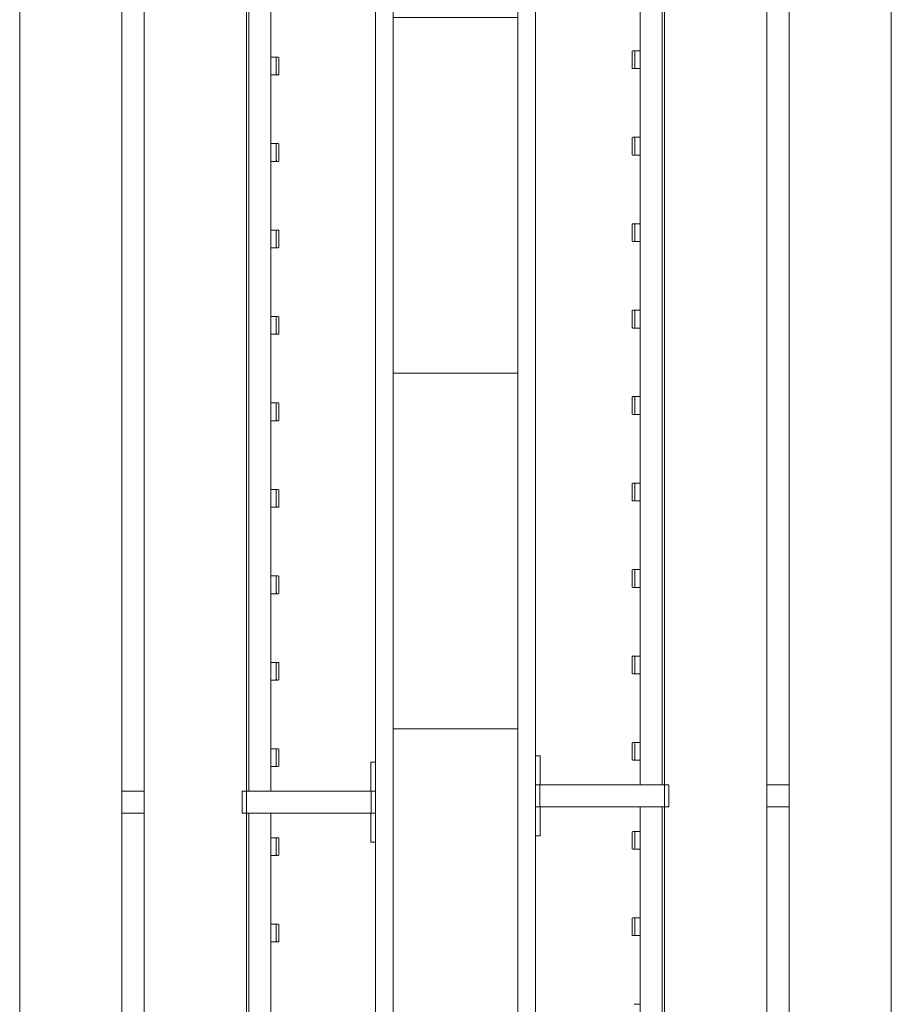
# Model space of a CAD drawing. Header units: millimetres. Extents: x 2016 to 102618, y -16590 to 68005.
# Tile 189 of 256: x 79010 to 79990, y 19941 to 21048. Entities that reach past the tile are written whole.
import ezdxf

# ---------------------------------------------------------------- set-up
doc = ezdxf.new("R2010")
doc.units = ezdxf.units.MM
for name, color, linetype, lineweight in [('A-WALL', 113, 'Continuous', 13), ('A-WALL-FNSH', 113, 'Continuous', 25), ('A-WALL-PATT', 111, 'Continuous', 25), ('I-FURN', 30, 'Continuous', 13)]:
    doc.layers.add(name, color=color, linetype=linetype, lineweight=lineweight)

# ---------------------------------------------------------------- blocks, each defined once
blk = doc.blocks.new('79_VCS_FU_zitbank_kleedkamers - 79_VCS_FU_zitbank_kleedkamers-V5-00 Begane grond')
at = {"layer": 'I-FURN'}
for p, q in [((5080, 0), (5080, -5.1)), ((5080, -5.1), (5112.5, -5.1)), ((5112.5, -5), (5112.5, 0)), ((5137.5, 0), (5112.5, 0)), ((5112.5, -145), (5112.5, -5)), ((5137.5, -5), (5112.5, -5)), ((5137.5, 0), (5137.5, -5)), ((5137.5, -5), (5137.5, -145)), ((5137.5, -5.1), (5170, -5.1)), ((5170, -5.1), (5170, 0)), ((4287.2, -110.5), (4287.2, -109.5)), ((4306.3, -108.5), (4288.2, -108.5)), ((4307.2, -109.5), (4307.2, -110.5)), ((4384.4, -110.5), (4384.4, -109.5)), ((4403.5, -108.5), (4385.4, -108.5)), ((4404.4, -109.5), (4404.4, -110.5)), ((4481.7, -110.5), (4481.7, -109.5)), ((4500.7, -108.5), (4482.6, -108.5)), ((4501.7, -109.5), (4501.7, -110.5)), ((4578.9, -110.5), (4578.9, -109.5)), ((4597.9, -108.5), (4579.9, -108.5)), ((4598.9, -109.5), (4598.9, -110.5)), ((4676.1, -110.5), (4676.1, -109.5)), ((4695.1, -108.5), (4677.1, -108.5)), ((4696.1, -109.5), (4696.1, -110.5)), ((4773.3, -110.5), (4773.3, -109.5)), ((4792.4, -108.5), (4774.3, -108.5)), ((4793.3, -109.5), (4793.3, -110.5)), ((4870.6, -110.5), (4870.6, -109.5)), ((4889.6, -108.5), (4871.5, -108.5)), ((4890.6, -109.5), (4890.6, -110.5)), ((4967.8, -110.5), (4967.8, -109.5)), ((4986.8, -108.5), (4968.8, -108.5)), ((4987.8, -109.5), (4987.8, -110.5)), ((5065, -110.5), (5065, -109.5)), ((5084, -108.5), (5066, -108.5)), ((5085, -109.5), (5085, -110.5)), ((5165, -110.5), (5165, -109.5)), ((5184, -108.5), (5166, -108.5)), ((5185, -109.5), (5185, -110.5)), ((5262.2, -110.5), (5262.2, -109.5)), ((5281.3, -108.5), (5263.2, -108.5)), ((5282.2, -109.5), (5282.2, -110.5)), ((4162.5, -117.5), (5112.5, -117.5)), ((4287.2, -110.7), (4287.2, -116.5)), ((4288.2, -111.5), (4306.3, -111.5)), ((4307.2, -116.5), (4307.2, -110.8)), ((4384.4, -110.7), (4384.4, -116.5)), ((4385.4, -111.5), (4403.5, -111.5)), ((4404.4, -116.5), (4404.4, -110.8)), ((4481.7, -110.7), (4481.7, -116.5)), ((4482.7, -111.5), (4500.7, -111.5)), ((4501.7, -116.5), (4501.7, -110.8)), ((4578.9, -110.7), (4578.9, -116.5)), ((4579.9, -111.5), (4597.9, -111.5)), ((4598.9, -116.5), (4598.9, -110.8)), ((4676.1, -110.7), (4676.1, -116.5)), ((4677.1, -111.5), (4695.1, -111.5)), ((4696.1, -116.5), (4696.1, -110.8)), ((4773.3, -110.7), (4773.3, -116.5)), ((4774.3, -111.5), (4792.4, -111.5)), ((4793.3, -116.5), (4793.3, -110.8)), ((4870.6, -110.7), (4870.6, -116.5)), ((4871.6, -111.5), (4889.6, -111.5)), ((4890.6, -116.5), (4890.6, -110.8)), ((4967.8, -110.7), (4967.8, -116.5)), ((4968.8, -111.5), (4986.8, -111.5)), ((4987.8, -116.5), (4987.8, -110.8)), ((5065, -110.7), (5065, -116.5)), ((5066, -111.5), (5084, -111.5)), ((5085, -116.5), (5085, -110.8)), ((5137.5, -117.5), (6087.5, -117.5)), ((5165, -110.7), (5165, -116.5)), ((5166, -111.5), (5184, -111.5)), ((5185, -116.5), (5185, -110.8)), ((5262.2, -110.7), (5262.2, -116.5)), ((5263.2, -111.5), (5281.3, -111.5)), ((5282.2, -116.5), (5282.2, -110.8)), ((5112.5, -142.5), (4162.5, -142.5)), ((6087.5, -142.5), (5137.5, -142.5)), ((5112.5, -145), (4162.5, -145)), ((5112.5, -150), (5112.5, -145)), ((5137.5, -145), (5112.5, -145)), ((5137.5, -145), (5112.5, -145)), ((5137.5, -150), (5112.5, -150)), ((5137.5, -145), (5137.5, -150)), ((6087.5, -145), (5137.5, -145)), ((50, -260), (8250, -260)), ((5112.5, -285.2), (5112.5, -259.6)), ((5137.5, -259.6), (5137.5, -285.2)), ((8250, -285), (50, -285)), ((50, -400), (8250, -400))]:
    blk.add_line(p, q, dxfattribs=at)
at = {"layer": 'I-FURN', "flags": 128}
for points in [[(4287.2, -117.5), (4287.2, -117.4), (4287.2, -117.3), (4287.2, -117.2), (4287.2, -117.1), (4287.2, -117), (4287.2, -117), (4287.2, -116.9), (4287.2, -116.8), (4287.2, -116.7), (4287.2, -116.6), (4287.2, -116.5), (4287.2, -116.4), (4287.2, -116.3), (4287.2, -116.3), (4287.2, -116.2), (4287.2, -116.1), (4287.2, -116), (4287.2, -116), (4287.2, -115.9), (4287.2, -115.8), (4287.2, -115.8), (4287.2, -115.7), (4287.2, -115.7)], [(4307.2, -115.7), (4307.2, -115.7), (4307.2, -115.8), (4307.2, -115.8), (4307.2, -115.9), (4307.2, -116), (4307.2, -116.1), (4307.2, -116.1), (4307.2, -116.2), (4307.2, -116.3), (4307.2, -116.4), (4307.2, -116.4), (4307.2, -116.5), (4307.2, -116.6), (4307.2, -116.7), (4307.2, -116.8), (4307.2, -116.9), (4307.2, -117), (4307.2, -117.1), (4307.2, -117.2), (4307.2, -117.3), (4307.2, -117.4), (4307.2, -117.5)], [(4384.4, -117.5), (4384.4, -117.4), (4384.4, -117.3), (4384.4, -117.2), (4384.4, -117.1), (4384.4, -117), (4384.4, -117), (4384.4, -116.9), (4384.4, -116.8), (4384.4, -116.7), (4384.4, -116.6), (4384.4, -116.5), (4384.4, -116.4), (4384.4, -116.3), (4384.4, -116.3), (4384.4, -116.2), (4384.4, -116.1), (4384.4, -116), (4384.4, -116), (4384.4, -115.9), (4384.4, -115.8), (4384.4, -115.8), (4384.4, -115.7), (4384.4, -115.7)], [(4404.4, -115.7), (4404.4, -115.7), (4404.4, -115.8), (4404.4, -115.8), (4404.4, -115.9), (4404.4, -116), (4404.4, -116.1), (4404.4, -116.1), (4404.4, -116.2), (4404.4, -116.3), (4404.4, -116.4), (4404.4, -116.4), (4404.4, -116.5), (4404.4, -116.6), (4404.4, -116.7), (4404.4, -116.8), (4404.4, -116.9), (4404.4, -117), (4404.4, -117.1), (4404.4, -117.2), (4404.4, -117.3), (4404.4, -117.4), (4404.4, -117.5)], [(4481.7, -117.5), (4481.7, -117.4), (4481.7, -117.3), (4481.7, -117.2), (4481.7, -117.1), (4481.7, -117), (4481.7, -117), (4481.7, -116.9), (4481.7, -116.8), (4481.7, -116.7), (4481.7, -116.6), (4481.7, -116.5), (4481.7, -116.4), (4481.7, -116.3), (4481.7, -116.3), (4481.7, -116.2), (4481.7, -116.1), (4481.7, -116), (4481.7, -116), (4481.7, -115.9), (4481.7, -115.8), (4481.7, -115.8), (4481.7, -115.7), (4481.7, -115.7)], [(4501.7, -115.7), (4501.7, -115.7), (4501.7, -115.8), (4501.7, -115.8), (4501.7, -115.9), (4501.7, -116), (4501.7, -116.1), (4501.7, -116.1), (4501.7, -116.2), (4501.7, -116.3), (4501.7, -116.4), (4501.7, -116.4), (4501.7, -116.5), (4501.7, -116.6), (4501.7, -116.7), (4501.7, -116.8), (4501.7, -116.9), (4501.7, -117), (4501.7, -117.1), (4501.7, -117.2), (4501.7, -117.3), (4501.7, -117.4), (4501.7, -117.5)], [(4578.9, -117.5), (4578.9, -117.4), (4578.9, -117.3), (4578.9, -117.2), (4578.9, -117.1), (4578.9, -117), (4578.9, -117), (4578.9, -116.9), (4578.9, -116.8), (4578.9, -116.7), (4578.9, -116.6), (4578.9, -116.5), (4578.9, -116.4), (4578.9, -116.3), (4578.9, -116.3), (4578.9, -116.2), (4578.9, -116.1), (4578.9, -116), (4578.9, -116), (4578.9, -115.9), (4578.9, -115.8), (4578.9, -115.8), (4578.9, -115.7), (4578.9, -115.7)], [(4598.9, -115.7), (4598.9, -115.7), (4598.9, -115.8), (4598.9, -115.8), (4598.9, -115.9), (4598.9, -116), (4598.9, -116.1), (4598.9, -116.1), (4598.9, -116.2), (4598.9, -116.3), (4598.9, -116.4), (4598.9, -116.4), (4598.9, -116.5), (4598.9, -116.6), (4598.9, -116.7), (4598.9, -116.8), (4598.9, -116.9), (4598.9, -117), (4598.9, -117.1), (4598.9, -117.2), (4598.9, -117.3), (4598.9, -117.4), (4598.9, -117.5)], [(4676.1, -117.5), (4676.1, -117.4), (4676.1, -117.3), (4676.1, -117.2), (4676.1, -117.1), (4676.1, -117), (4676.1, -117), (4676.1, -116.9), (4676.1, -116.8), (4676.1, -116.7), (4676.1, -116.6), (4676.1, -116.5), (4676.1, -116.4), (4676.1, -116.3), (4676.1, -116.3), (4676.1, -116.2), (4676.1, -116.1), (4676.1, -116), (4676.1, -116), (4676.1, -115.9), (4676.1, -115.8), (4676.1, -115.8), (4676.1, -115.7), (4676.1, -115.7)], [(4696.1, -115.7), (4696.1, -115.7), (4696.1, -115.8), (4696.1, -115.8), (4696.1, -115.9), (4696.1, -116), (4696.1, -116.1), (4696.1, -116.1), (4696.1, -116.2), (4696.1, -116.3), (4696.1, -116.4), (4696.1, -116.4), (4696.1, -116.5), (4696.1, -116.6), (4696.1, -116.7), (4696.1, -116.8), (4696.1, -116.9), (4696.1, -117), (4696.1, -117.1), (4696.1, -117.2), (4696.1, -117.3), (4696.1, -117.4), (4696.1, -117.5)], [(4773.3, -117.5), (4773.3, -117.4), (4773.3, -117.3), (4773.3, -117.2), (4773.3, -117.1), (4773.3, -117), (4773.3, -117), (4773.3, -116.9), (4773.3, -116.8), (4773.3, -116.7), (4773.3, -116.6), (4773.3, -116.5), (4773.3, -116.4), (4773.3, -116.3), (4773.3, -116.3), (4773.3, -116.2), (4773.3, -116.1), (4773.3, -116), (4773.3, -116), (4773.3, -115.9), (4773.3, -115.8), (4773.3, -115.8), (4773.3, -115.7), (4773.3, -115.7)], [(4793.3, -115.7), (4793.3, -115.7), (4793.3, -115.8), (4793.3, -115.8), (4793.3, -115.9), (4793.3, -116), (4793.3, -116.1), (4793.3, -116.1), (4793.3, -116.2), (4793.3, -116.3), (4793.3, -116.4), (4793.3, -116.4), (4793.3, -116.5), (4793.3, -116.6), (4793.3, -116.7), (4793.3, -116.8), (4793.3, -116.9), (4793.3, -117), (4793.3, -117.1), (4793.3, -117.2), (4793.3, -117.3), (4793.3, -117.4), (4793.3, -117.5)], [(4870.6, -117.5), (4870.6, -117.4), (4870.6, -117.3), (4870.6, -117.2), (4870.6, -117.1), (4870.6, -117), (4870.6, -117), (4870.6, -116.9), (4870.6, -116.8), (4870.6, -116.7), (4870.6, -116.6), (4870.6, -116.5), (4870.6, -116.4), (4870.6, -116.3), (4870.6, -116.3), (4870.6, -116.2), (4870.6, -116.1), (4870.6, -116), (4870.6, -116), (4870.6, -115.9), (4870.6, -115.8), (4870.6, -115.8), (4870.6, -115.7), (4870.6, -115.7)], [(4890.6, -115.7), (4890.6, -115.7), (4890.6, -115.8), (4890.6, -115.8), (4890.6, -115.9), (4890.6, -116), (4890.6, -116.1), (4890.6, -116.1), (4890.6, -116.2), (4890.6, -116.3), (4890.6, -116.4), (4890.6, -116.4), (4890.6, -116.5), (4890.6, -116.6), (4890.6, -116.7), (4890.6, -116.8), (4890.6, -116.9), (4890.6, -117), (4890.6, -117.1), (4890.6, -117.2), (4890.6, -117.3), (4890.6, -117.4), (4890.6, -117.5)], [(4967.8, -117.5), (4967.8, -117.4), (4967.8, -117.3), (4967.8, -117.2), (4967.8, -117.1), (4967.8, -117), (4967.8, -117), (4967.8, -116.9), (4967.8, -116.8), (4967.8, -116.7), (4967.8, -116.6), (4967.8, -116.5), (4967.8, -116.4), (4967.8, -116.3), (4967.8, -116.3), (4967.8, -116.2), (4967.8, -116.1), (4967.8, -116), (4967.8, -116), (4967.8, -115.9), (4967.8, -115.8), (4967.8, -115.8), (4967.8, -115.7), (4967.8, -115.7)], [(4987.8, -115.7), (4987.8, -115.7), (4987.8, -115.8), (4987.8, -115.8), (4987.8, -115.9), (4987.8, -116), (4987.8, -116.1), (4987.8, -116.1), (4987.8, -116.2), (4987.8, -116.3), (4987.8, -116.4), (4987.8, -116.4), (4987.8, -116.5), (4987.8, -116.6), (4987.8, -116.7), (4987.8, -116.8), (4987.8, -116.9), (4987.8, -117), (4987.8, -117.1), (4987.8, -117.2), (4987.8, -117.3), (4987.8, -117.4), (4987.8, -117.5)], [(5065, -117.5), (5065, -117.4), (5065, -117.3), (5065, -117.2), (5065, -117.1), (5065, -117), (5065, -117), (5065, -116.9), (5065, -116.8), (5065, -116.7), (5065, -116.6), (5065, -116.5), (5065, -116.4), (5065, -116.3), (5065, -116.3), (5065, -116.2), (5065, -116.1), (5065, -116), (5065, -116), (5065, -115.9), (5065, -115.8), (5065, -115.8), (5065, -115.7), (5065, -115.7)], [(5085, -115.7), (5085, -115.7), (5085, -115.8), (5085, -115.8), (5085, -115.9), (5085, -116), (5085, -116.1), (5085, -116.1), (5085, -116.2), (5085, -116.3), (5085, -116.4), (5085, -116.4), (5085, -116.5), (5085, -116.6), (5085, -116.7), (5085, -116.8), (5085, -116.9), (5085, -117), (5085, -117.1), (5085, -117.2), (5085, -117.3), (5085, -117.4), (5085, -117.5)], [(5165, -117.5), (5165, -117.4), (5165, -117.3), (5165, -117.2), (5165, -117.1), (5165, -117), (5165, -117), (5165, -116.9), (5165, -116.8), (5165, -116.7), (5165, -116.6), (5165, -116.5), (5165, -116.4), (5165, -116.3), (5165, -116.3), (5165, -116.2), (5165, -116.1), (5165, -116), (5165, -116), (5165, -115.9), (5165, -115.8), (5165, -115.8), (5165, -115.7), (5165, -115.7)], [(5185, -115.7), (5185, -115.7), (5185, -115.8), (5185, -115.8), (5185, -115.9), (5185, -116), (5185, -116.1), (5185, -116.1), (5185, -116.2), (5185, -116.3), (5185, -116.4), (5185, -116.4), (5185, -116.5), (5185, -116.6), (5185, -116.7), (5185, -116.8), (5185, -116.9), (5185, -117), (5185, -117.1), (5185, -117.2), (5185, -117.3), (5185, -117.4), (5185, -117.5)], [(5262.2, -117.5), (5262.2, -117.4), (5262.2, -117.3), (5262.2, -117.2), (5262.2, -117.1), (5262.2, -117), (5262.2, -117), (5262.2, -116.9), (5262.2, -116.8), (5262.2, -116.7), (5262.2, -116.6), (5262.2, -116.5), (5262.2, -116.4), (5262.2, -116.3), (5262.2, -116.3), (5262.2, -116.2), (5262.2, -116.1), (5262.2, -116), (5262.2, -116), (5262.2, -115.9), (5262.2, -115.8), (5262.2, -115.8), (5262.2, -115.7), (5262.2, -115.7)], [(5282.2, -115.7), (5282.2, -115.7), (5282.2, -115.8), (5282.2, -115.8), (5282.2, -115.9), (5282.2, -116), (5282.2, -116.1), (5282.2, -116.1), (5282.2, -116.2), (5282.2, -116.3), (5282.2, -116.4), (5282.2, -116.4), (5282.2, -116.5), (5282.2, -116.6), (5282.2, -116.7), (5282.2, -116.8), (5282.2, -116.9), (5282.2, -117), (5282.2, -117.1), (5282.2, -117.2), (5282.2, -117.3), (5282.2, -117.4), (5282.2, -117.5)]]:
    blk.add_lwpolyline(points, dxfattribs=at)
at = {"layer": 'I-FURN'}
for centre, radius, start, end in [((4288.2, -109.5), 0.978, 90, 180), ((4288.2, -110.5), 1, 180, 270), ((4306.3, -109.5), 0.966, 0, 90), ((4306.3, -110.5), 0.962, 270, 360), ((4385.4, -109.5), 0.978, 90, 180), ((4385.4, -110.5), 1, 180, 270), ((4403.5, -109.5), 0.966, 0, 90), ((4403.5, -110.5), 0.962, 270, 360), ((4482.6, -109.5), 0.978, 90, 180), ((4482.7, -110.5), 1, 180, 270), ((4500.7, -109.5), 0.966, 0, 90), ((4500.7, -110.5), 0.962, 270, 360), ((4579.9, -109.5), 0.978, 90, 180), ((4579.9, -110.5), 1, 180, 270), ((4597.9, -109.5), 0.966, 0, 90), ((4597.9, -110.5), 0.962, 270, 360), ((4677.1, -109.5), 0.978, 90, 180), ((4677.1, -110.5), 1, 180, 270), ((4695.1, -109.5), 0.966, 0, 90), ((4695.1, -110.5), 0.962, 270, 360), ((4774.3, -109.5), 0.978, 90, 180), ((4774.3, -110.5), 1, 180, 270), ((4792.4, -109.5), 0.966, 0, 90), ((4792.4, -110.5), 0.962, 270, 360), ((4871.5, -109.5), 0.978, 90, 180), ((4871.6, -110.5), 1, 180, 270), ((4889.6, -109.5), 0.966, 0, 90), ((4889.6, -110.5), 0.962, 270, 360), ((4968.8, -109.5), 0.978, 90, 180), ((4968.8, -110.5), 1, 180, 270), ((4986.8, -109.5), 0.966, 0, 90), ((4986.8, -110.5), 0.962, 270, 360), ((5066, -109.5), 0.978, 90, 180), ((5066, -110.5), 1, 180, 270), ((5084, -109.5), 0.966, 0, 90), ((5084, -110.5), 0.962, 270, 360), ((5166, -109.5), 0.978, 90, 180), ((5166, -110.5), 1, 180, 270), ((5184, -109.5), 0.966, 0, 90), ((5184, -110.5), 0.962, 270, 360), ((5263.2, -109.5), 0.978, 90, 180), ((5263.2, -110.5), 1, 180, 270), ((5281.3, -109.5), 0.966, 0, 90), ((5281.3, -110.5), 0.962, 270, 360)]:
    blk.add_arc(centre, radius, start, end, dxfattribs=at)
for centre, major_axis, start_param, end_param in [((4288.2, -109.5), (0.978, 0), 1.570796, 3.140513), ((4288.2, -110.5), (-1, 0), 0.001, 1.570796), ((4306.3, -109.5), (-0.966, 0), 3.14271, 4.712389), ((4306.3, -110.5), (0.962, 0), 4.712389, 6.282063), ((4385.4, -109.5), (0.978, 0), 1.570796, 3.140513), ((4385.4, -110.5), (1, 0), 3.142593, 4.712389), ((4403.5, -109.5), (-0.966, 0), 3.14271, 4.712389), ((4403.5, -110.5), (0.962, 0), 4.712389, 6.282063), ((4482.6, -109.5), (0.978, 0), 1.570796, 3.140513), ((4482.7, -110.5), (1, 0), 3.142593, 4.712389), ((4500.7, -109.5), (0.966, 0), 0.001117, 1.570796), ((4500.7, -110.5), (0.962, 0), 4.712389, 6.282063), ((4579.9, -109.5), (0.978, 0), 1.570796, 3.140513), ((4579.9, -110.5), (-1, 0), 0.001, 1.570796), ((4597.9, -109.5), (-0.966, 0), 3.14271, 4.712389), ((4597.9, -110.5), (0.962, 0), 4.712389, 6.282063), ((4677.1, -109.5), (-0.978, 0), 4.712389, 6.282106), ((4677.1, -110.5), (-1, 0), 0.001, 1.570796), ((4695.1, -109.5), (0.966, 0), 0.001117, 1.570796), ((4695.1, -110.5), (0.962, 0), 4.712389, 6.282063), ((4774.3, -109.5), (0.978, 0), 1.570796, 3.140513), ((4774.3, -110.5), (-1, 0), 0.001, 1.570796), ((4792.4, -109.5), (0.966, 0), 0.001117, 1.570796), ((4792.4, -110.5), (0.962, 0), 4.712389, 6.282063), ((4871.5, -109.5), (0.978, 0), 1.570796, 3.140513), ((4871.6, -110.5), (1, 0), 3.142593, 4.712389), ((4889.6, -109.5), (0.966, 0), 0.001117, 1.570796), ((4889.6, -110.5), (0.962, 0), 4.712389, 6.282063), ((4968.8, -109.5), (0.978, 0), 1.570796, 3.140513), ((4968.8, -110.5), (-1, 0), 0.001, 1.570796), ((4986.8, -109.5), (0.966, 0), 0.001117, 1.570796), ((4986.8, -110.5), (0.962, 0), 4.712389, 6.282063), ((5066, -109.5), (0.978, 0), 1.570796, 3.140513), ((5066, -110.5), (-1, 0), 0.001, 1.570796), ((5084, -109.5), (-0.966, 0), 3.14271, 4.712389), ((5084, -110.5), (0.962, 0), 4.712389, 6.282063), ((5166, -109.5), (0.978, 0), 1.570796, 3.140513), ((5166, -110.5), (1, 0), 3.142593, 4.712389), ((5184, -109.5), (0.966, 0), 0.001117, 1.570796), ((5184, -110.5), (0.962, 0), 4.712389, 6.282063), ((5263.2, -109.5), (0.978, 0), 1.570796, 3.140513), ((5263.2, -110.5), (-1, 0), 0.001, 1.570796), ((5281.3, -109.5), (0.966, 0), 0.001117, 1.570796), ((5281.3, -110.5), (0.962, 0), 4.712389, 6.282063)]:
    blk.add_ellipse(centre, major_axis=major_axis, ratio=0.997927, start_param=start_param, end_param=end_param, dxfattribs=at)
blk = doc.blocks.new('79_VCS_FU_zitbank_kleedkamers - 79_VCS_FU_zitbank_kleedkamers-V6-00 Begane grond')
at = {"layer": 'I-FURN'}
for p, q in [((3130, 0), (3130, -5.1)), ((3130, -5.1), (3162.5, -5.1)), ((3162.5, -5), (3162.5, 0)), ((3187.5, 0), (3162.5, 0)), ((3162.5, -145), (3162.5, -5)), ((3187.5, -5), (3162.5, -5)), ((3187.5, 0), (3187.5, -5)), ((3187.5, -5), (3187.5, -145)), ((3187.5, -5.1), (3220, -5.1)), ((3220, -5.1), (3220, 0)), ((3017.8, -110.5), (3017.8, -109.5)), ((3036.8, -108.5), (3018.8, -108.5)), ((3037.8, -109.5), (3037.8, -110.5)), ((3115, -110.5), (3115, -109.5)), ((3134, -108.5), (3116, -108.5)), ((3135, -109.5), (3135, -110.5)), ((3215, -110.5), (3215, -109.5)), ((3234, -108.5), (3216, -108.5)), ((3235, -109.5), (3235, -110.5)), ((3312.2, -110.5), (3312.2, -109.5)), ((3331.3, -108.5), (3313.2, -108.5)), ((3332.2, -109.5), (3332.2, -110.5)), ((3409.4, -110.5), (3409.4, -109.5)), ((3428.5, -108.5), (3410.4, -108.5)), ((3429.4, -109.5), (3429.4, -110.5)), ((3506.7, -110.5), (3506.7, -109.5)), ((3525.7, -108.5), (3507.6, -108.5)), ((3526.7, -109.5), (3526.7, -110.5)), ((3603.9, -110.5), (3603.9, -109.5)), ((3622.9, -108.5), (3604.9, -108.5)), ((3623.9, -109.5), (3623.9, -110.5)), ((3701.1, -110.5), (3701.1, -109.5)), ((3720.1, -108.5), (3702.1, -108.5)), ((3721.1, -109.5), (3721.1, -110.5)), ((3798.3, -110.5), (3798.3, -109.5)), ((3817.4, -108.5), (3799.3, -108.5)), ((3818.3, -109.5), (3818.3, -110.5)), ((3895.6, -110.5), (3895.6, -109.5)), ((3914.6, -108.5), (3896.5, -108.5)), ((3915.6, -109.5), (3915.6, -110.5)), ((3992.8, -110.5), (3992.8, -109.5)), ((4011.8, -108.5), (3993.8, -108.5)), ((4012.8, -109.5), (4012.8, -110.5)), ((2212.5, -117.5), (3162.5, -117.5)), ((2940.6, -116.5), (2940.6, -110.8)), ((3017.8, -110.7), (3017.8, -116.5)), ((3018.8, -111.5), (3036.8, -111.5)), ((3037.8, -116.5), (3037.8, -110.8)), ((3115, -110.7), (3115, -116.5)), ((3116, -111.5), (3134, -111.5)), ((3135, -116.5), (3135, -110.8)), ((3187.5, -117.5), (4137.5, -117.5)), ((3215, -110.7), (3215, -116.5)), ((3216, -111.5), (3234, -111.5)), ((3235, -116.5), (3235, -110.8)), ((3312.2, -110.7), (3312.2, -116.5)), ((3313.2, -111.5), (3331.3, -111.5)), ((3332.2, -116.5), (3332.2, -110.8)), ((3409.4, -110.7), (3409.4, -116.5)), ((3410.4, -111.5), (3428.5, -111.5)), ((3429.4, -116.5), (3429.4, -110.8)), ((3506.7, -110.7), (3506.7, -116.5)), ((3507.7, -111.5), (3525.7, -111.5)), ((3526.7, -116.5), (3526.7, -110.8)), ((3603.9, -110.7), (3603.9, -116.5)), ((3604.9, -111.5), (3622.9, -111.5)), ((3623.9, -116.5), (3623.9, -110.8)), ((3701.1, -110.7), (3701.1, -116.5)), ((3702.1, -111.5), (3720.1, -111.5)), ((3721.1, -116.5), (3721.1, -110.8)), ((3798.3, -110.7), (3798.3, -116.5)), ((3799.3, -111.5), (3817.4, -111.5)), ((3818.3, -116.5), (3818.3, -110.8)), ((3895.6, -110.7), (3895.6, -116.5)), ((3896.6, -111.5), (3914.6, -111.5)), ((3915.6, -116.5), (3915.6, -110.8)), ((3992.8, -110.7), (3992.8, -116.5)), ((3993.8, -111.5), (4011.8, -111.5)), ((4012.8, -116.5), (4012.8, -110.8)), ((3162.5, -142.5), (2212.5, -142.5)), ((4137.5, -142.5), (3187.5, -142.5)), ((3162.5, -145), (2212.5, -145)), ((3162.5, -150), (3162.5, -145)), ((3187.5, -145), (3162.5, -145)), ((3187.5, -145), (3162.5, -145)), ((3187.5, -150), (3162.5, -150)), ((3187.5, -145), (3187.5, -150)), ((4137.5, -145), (3187.5, -145)), ((50, -260), (8250, -260)), ((3162.5, -285.4), (3162.5, -259.8)), ((3187.5, -259.8), (3187.5, -285.4)), ((8250, -285), (50, -285)), ((50, -400), (8250, -400))]:
    blk.add_line(p, q, dxfattribs=at)
at = {"layer": 'I-FURN', "flags": 128}
for points in [[(2940.6, -115.7), (2940.6, -115.7), (2940.6, -115.8), (2940.6, -115.8), (2940.6, -115.9), (2940.6, -116), (2940.6, -116.1), (2940.6, -116.1), (2940.6, -116.2), (2940.6, -116.3), (2940.6, -116.4), (2940.6, -116.4), (2940.6, -116.5), (2940.6, -116.6), (2940.6, -116.7), (2940.6, -116.8), (2940.6, -116.9), (2940.6, -117), (2940.6, -117.1), (2940.6, -117.2), (2940.6, -117.3), (2940.6, -117.4), (2940.6, -117.5)], [(3017.8, -117.5), (3017.8, -117.4), (3017.8, -117.3), (3017.8, -117.2), (3017.8, -117.1), (3017.8, -117), (3017.8, -117), (3017.8, -116.9), (3017.8, -116.8), (3017.8, -116.7), (3017.8, -116.6), (3017.8, -116.5), (3017.8, -116.4), (3017.8, -116.3), (3017.8, -116.3), (3017.8, -116.2), (3017.8, -116.1), (3017.8, -116), (3017.8, -116), (3017.8, -115.9), (3017.8, -115.8), (3017.8, -115.8), (3017.8, -115.7), (3017.8, -115.7)], [(3037.8, -115.7), (3037.8, -115.7), (3037.8, -115.8), (3037.8, -115.8), (3037.8, -115.9), (3037.8, -116), (3037.8, -116.1), (3037.8, -116.1), (3037.8, -116.2), (3037.8, -116.3), (3037.8, -116.4), (3037.8, -116.4), (3037.8, -116.5), (3037.8, -116.6), (3037.8, -116.7), (3037.8, -116.8), (3037.8, -116.9), (3037.8, -117), (3037.8, -117.1), (3037.8, -117.2), (3037.8, -117.3), (3037.8, -117.4), (3037.8, -117.5)], [(3115, -117.5), (3115, -117.4), (3115, -117.3), (3115, -117.2), (3115, -117.1), (3115, -117), (3115, -117), (3115, -116.9), (3115, -116.8), (3115, -116.7), (3115, -116.6), (3115, -116.5), (3115, -116.4), (3115, -116.3), (3115, -116.3), (3115, -116.2), (3115, -116.1), (3115, -116), (3115, -116), (3115, -115.9), (3115, -115.8), (3115, -115.8), (3115, -115.7), (3115, -115.7)], [(3135, -115.7), (3135, -115.7), (3135, -115.8), (3135, -115.8), (3135, -115.9), (3135, -116), (3135, -116.1), (3135, -116.1), (3135, -116.2), (3135, -116.3), (3135, -116.4), (3135, -116.4), (3135, -116.5), (3135, -116.6), (3135, -116.7), (3135, -116.8), (3135, -116.9), (3135, -117), (3135, -117.1), (3135, -117.2), (3135, -117.3), (3135, -117.4), (3135, -117.5)], [(3215, -117.5), (3215, -117.4), (3215, -117.3), (3215, -117.2), (3215, -117.1), (3215, -117), (3215, -117), (3215, -116.9), (3215, -116.8), (3215, -116.7), (3215, -116.6), (3215, -116.5), (3215, -116.4), (3215, -116.3), (3215, -116.3), (3215, -116.2), (3215, -116.1), (3215, -116), (3215, -116), (3215, -115.9), (3215, -115.8), (3215, -115.8), (3215, -115.7), (3215, -115.7)], [(3235, -115.7), (3235, -115.7), (3235, -115.8), (3235, -115.8), (3235, -115.9), (3235, -116), (3235, -116.1), (3235, -116.1), (3235, -116.2), (3235, -116.3), (3235, -116.4), (3235, -116.4), (3235, -116.5), (3235, -116.6), (3235, -116.7), (3235, -116.8), (3235, -116.9), (3235, -117), (3235, -117.1), (3235, -117.2), (3235, -117.3), (3235, -117.4), (3235, -117.5)], [(3312.2, -117.5), (3312.2, -117.4), (3312.2, -117.3), (3312.2, -117.2), (3312.2, -117.1), (3312.2, -117), (3312.2, -117), (3312.2, -116.9), (3312.2, -116.8), (3312.2, -116.7), (3312.2, -116.6), (3312.2, -116.5), (3312.2, -116.4), (3312.2, -116.3), (3312.2, -116.3), (3312.2, -116.2), (3312.2, -116.1), (3312.2, -116), (3312.2, -116), (3312.2, -115.9), (3312.2, -115.8), (3312.2, -115.8), (3312.2, -115.7), (3312.2, -115.7)], [(3332.2, -115.7), (3332.2, -115.7), (3332.2, -115.8), (3332.2, -115.8), (3332.2, -115.9), (3332.2, -116), (3332.2, -116.1), (3332.2, -116.1), (3332.2, -116.2), (3332.2, -116.3), (3332.2, -116.4), (3332.2, -116.4), (3332.2, -116.5), (3332.2, -116.6), (3332.2, -116.7), (3332.2, -116.8), (3332.2, -116.9), (3332.2, -117), (3332.2, -117.1), (3332.2, -117.2), (3332.2, -117.3), (3332.2, -117.4), (3332.2, -117.5)], [(3409.4, -117.5), (3409.4, -117.4), (3409.4, -117.3), (3409.4, -117.2), (3409.4, -117.1), (3409.4, -117), (3409.4, -117), (3409.4, -116.9), (3409.4, -116.8), (3409.4, -116.7), (3409.4, -116.6), (3409.4, -116.5), (3409.4, -116.4), (3409.4, -116.3), (3409.4, -116.3), (3409.4, -116.2), (3409.4, -116.1), (3409.4, -116), (3409.4, -116), (3409.4, -115.9), (3409.4, -115.8), (3409.4, -115.8), (3409.4, -115.7), (3409.4, -115.7)], [(3429.4, -115.7), (3429.4, -115.7), (3429.4, -115.8), (3429.4, -115.8), (3429.4, -115.9), (3429.4, -116), (3429.4, -116.1), (3429.4, -116.1), (3429.4, -116.2), (3429.4, -116.3), (3429.4, -116.4), (3429.4, -116.4), (3429.4, -116.5), (3429.4, -116.6), (3429.4, -116.7), (3429.4, -116.8), (3429.4, -116.9), (3429.4, -117), (3429.4, -117.1), (3429.4, -117.2), (3429.4, -117.3), (3429.4, -117.4), (3429.4, -117.5)], [(3506.7, -117.5), (3506.7, -117.4), (3506.7, -117.3), (3506.7, -117.2), (3506.7, -117.1), (3506.7, -117), (3506.7, -117), (3506.7, -116.9), (3506.7, -116.8), (3506.7, -116.7), (3506.7, -116.6), (3506.7, -116.5), (3506.7, -116.4), (3506.7, -116.3), (3506.7, -116.3), (3506.7, -116.2), (3506.7, -116.1), (3506.7, -116), (3506.7, -116), (3506.7, -115.9), (3506.7, -115.8), (3506.7, -115.8), (3506.7, -115.7), (3506.7, -115.7)], [(3526.7, -115.7), (3526.7, -115.7), (3526.7, -115.8), (3526.7, -115.8), (3526.7, -115.9), (3526.7, -116), (3526.7, -116.1), (3526.7, -116.1), (3526.7, -116.2), (3526.7, -116.3), (3526.7, -116.4), (3526.7, -116.4), (3526.7, -116.5), (3526.7, -116.6), (3526.7, -116.7), (3526.7, -116.8), (3526.7, -116.9), (3526.7, -117), (3526.7, -117.1), (3526.7, -117.2), (3526.7, -117.3), (3526.7, -117.4), (3526.7, -117.5)], [(3603.9, -117.5), (3603.9, -117.4), (3603.9, -117.3), (3603.9, -117.2), (3603.9, -117.1), (3603.9, -117), (3603.9, -117), (3603.9, -116.9), (3603.9, -116.8), (3603.9, -116.7), (3603.9, -116.6), (3603.9, -116.5), (3603.9, -116.4), (3603.9, -116.3), (3603.9, -116.3), (3603.9, -116.2), (3603.9, -116.1), (3603.9, -116), (3603.9, -116), (3603.9, -115.9), (3603.9, -115.8), (3603.9, -115.8), (3603.9, -115.7), (3603.9, -115.7)], [(3623.9, -115.7), (3623.9, -115.7), (3623.9, -115.8), (3623.9, -115.8), (3623.9, -115.9), (3623.9, -116), (3623.9, -116.1), (3623.9, -116.1), (3623.9, -116.2), (3623.9, -116.3), (3623.9, -116.4), (3623.9, -116.4), (3623.9, -116.5), (3623.9, -116.6), (3623.9, -116.7), (3623.9, -116.8), (3623.9, -116.9), (3623.9, -117), (3623.9, -117.1), (3623.9, -117.2), (3623.9, -117.3), (3623.9, -117.4), (3623.9, -117.5)], [(3701.1, -117.5), (3701.1, -117.4), (3701.1, -117.3), (3701.1, -117.2), (3701.1, -117.1), (3701.1, -117), (3701.1, -117), (3701.1, -116.9), (3701.1, -116.8), (3701.1, -116.7), (3701.1, -116.6), (3701.1, -116.5), (3701.1, -116.4), (3701.1, -116.3), (3701.1, -116.3), (3701.1, -116.2), (3701.1, -116.1), (3701.1, -116), (3701.1, -116), (3701.1, -115.9), (3701.1, -115.8), (3701.1, -115.8), (3701.1, -115.7), (3701.1, -115.7)], [(3721.1, -115.7), (3721.1, -115.7), (3721.1, -115.8), (3721.1, -115.8), (3721.1, -115.9), (3721.1, -116), (3721.1, -116.1), (3721.1, -116.1), (3721.1, -116.2), (3721.1, -116.3), (3721.1, -116.4), (3721.1, -116.4), (3721.1, -116.5), (3721.1, -116.6), (3721.1, -116.7), (3721.1, -116.8), (3721.1, -116.9), (3721.1, -117), (3721.1, -117.1), (3721.1, -117.2), (3721.1, -117.3), (3721.1, -117.4), (3721.1, -117.5)], [(3798.3, -117.5), (3798.3, -117.4), (3798.3, -117.3), (3798.3, -117.2), (3798.3, -117.1), (3798.3, -117), (3798.3, -117), (3798.3, -116.9), (3798.3, -116.8), (3798.3, -116.7), (3798.3, -116.6), (3798.3, -116.5), (3798.3, -116.4), (3798.3, -116.3), (3798.3, -116.3), (3798.3, -116.2), (3798.3, -116.1), (3798.3, -116), (3798.3, -116), (3798.3, -115.9), (3798.3, -115.8), (3798.3, -115.8), (3798.3, -115.7), (3798.3, -115.7)], [(3818.3, -115.7), (3818.3, -115.7), (3818.3, -115.8), (3818.3, -115.8), (3818.3, -115.9), (3818.3, -116), (3818.3, -116.1), (3818.3, -116.1), (3818.3, -116.2), (3818.3, -116.3), (3818.3, -116.4), (3818.3, -116.4), (3818.3, -116.5), (3818.3, -116.6), (3818.3, -116.7), (3818.3, -116.8), (3818.3, -116.9), (3818.3, -117), (3818.3, -117.1), (3818.3, -117.2), (3818.3, -117.3), (3818.3, -117.4), (3818.3, -117.5)], [(3895.6, -117.5), (3895.6, -117.4), (3895.6, -117.3), (3895.6, -117.2), (3895.6, -117.1), (3895.6, -117), (3895.6, -117), (3895.6, -116.9), (3895.6, -116.8), (3895.6, -116.7), (3895.6, -116.6), (3895.6, -116.5), (3895.6, -116.4), (3895.6, -116.3), (3895.6, -116.3), (3895.6, -116.2), (3895.6, -116.1), (3895.6, -116), (3895.6, -116), (3895.6, -115.9), (3895.6, -115.8), (3895.6, -115.8), (3895.6, -115.7), (3895.6, -115.7)], [(3915.6, -115.7), (3915.6, -115.7), (3915.6, -115.8), (3915.6, -115.8), (3915.6, -115.9), (3915.6, -116), (3915.6, -116.1), (3915.6, -116.1), (3915.6, -116.2), (3915.6, -116.3), (3915.6, -116.4), (3915.6, -116.4), (3915.6, -116.5), (3915.6, -116.6), (3915.6, -116.7), (3915.6, -116.8), (3915.6, -116.9), (3915.6, -117), (3915.6, -117.1), (3915.6, -117.2), (3915.6, -117.3), (3915.6, -117.4), (3915.6, -117.5)], [(3992.8, -117.5), (3992.8, -117.4), (3992.8, -117.3), (3992.8, -117.2), (3992.8, -117.1), (3992.8, -117), (3992.8, -117), (3992.8, -116.9), (3992.8, -116.8), (3992.8, -116.7), (3992.8, -116.6), (3992.8, -116.5), (3992.8, -116.4), (3992.8, -116.3), (3992.8, -116.3), (3992.8, -116.2), (3992.8, -116.1), (3992.8, -116), (3992.8, -116), (3992.8, -115.9), (3992.8, -115.8), (3992.8, -115.8), (3992.8, -115.7), (3992.8, -115.7)], [(4012.8, -115.7), (4012.8, -115.7), (4012.8, -115.8), (4012.8, -115.8), (4012.8, -115.9), (4012.8, -116), (4012.8, -116.1), (4012.8, -116.1), (4012.8, -116.2), (4012.8, -116.3), (4012.8, -116.4), (4012.8, -116.4), (4012.8, -116.5), (4012.8, -116.6), (4012.8, -116.7), (4012.8, -116.8), (4012.8, -116.9), (4012.8, -117), (4012.8, -117.1), (4012.8, -117.2), (4012.8, -117.3), (4012.8, -117.4), (4012.8, -117.5)]]:
    blk.add_lwpolyline(points, dxfattribs=at)
at = {"layer": 'I-FURN'}
for centre, radius, start, end in [((3018.8, -109.5), 0.978, 90, 180), ((3018.8, -110.5), 1, 180, 270), ((3036.8, -109.5), 0.966, 0, 90), ((3036.8, -110.5), 0.962, 270, 360), ((3116, -109.5), 0.978, 90, 180), ((3116, -110.5), 1, 180, 270), ((3134, -109.5), 0.966, 0, 90), ((3134, -110.5), 0.962, 270, 360), ((3216, -109.5), 0.978, 90, 180), ((3216, -110.5), 1, 180, 270), ((3234, -109.5), 0.966, 0, 90), ((3234, -110.5), 0.962, 270, 360), ((3313.2, -109.5), 0.978, 90, 180), ((3313.2, -110.5), 1, 180, 270), ((3331.3, -109.5), 0.966, 0, 90), ((3331.3, -110.5), 0.962, 270, 360), ((3410.4, -109.5), 0.978, 90, 180), ((3410.4, -110.5), 1, 180, 270), ((3428.5, -109.5), 0.966, 0, 90), ((3428.5, -110.5), 0.962, 270, 360), ((3507.6, -109.5), 0.978, 90, 180), ((3507.7, -110.5), 1, 180, 270), ((3525.7, -109.5), 0.966, 0, 90), ((3525.7, -110.5), 0.962, 270, 360), ((3604.9, -109.5), 0.978, 90, 180), ((3604.9, -110.5), 1, 180, 270), ((3622.9, -109.5), 0.966, 0, 90), ((3622.9, -110.5), 0.962, 270, 360), ((3702.1, -109.5), 0.978, 90, 180), ((3702.1, -110.5), 1, 180, 270), ((3720.1, -109.5), 0.966, 0, 90), ((3720.1, -110.5), 0.962, 270, 360), ((3799.3, -109.5), 0.978, 90, 180), ((3799.3, -110.5), 1, 180, 270), ((3817.4, -109.5), 0.966, 0, 90), ((3817.4, -110.5), 0.962, 270, 360), ((3896.5, -109.5), 0.978, 90, 180), ((3896.6, -110.5), 1, 180, 270), ((3914.6, -109.5), 0.966, 0, 90), ((3914.6, -110.5), 0.962, 270, 360), ((3993.8, -109.5), 0.978, 90, 180), ((3993.8, -110.5), 1, 180, 270), ((4011.8, -109.5), 0.966, 0, 90), ((4011.8, -110.5), 0.962, 270, 360)]:
    blk.add_arc(centre, radius, start, end, dxfattribs=at)
for centre, major_axis, start_param, end_param in [((3018.8, -109.5), (0.978, 0), 1.570796, 3.140513), ((3018.8, -110.5), (1, 0), 3.142593, 4.712389), ((3036.8, -109.5), (-0.966, 0), 3.14271, 4.712389), ((3036.8, -110.5), (0.962, 0), 4.712389, 6.282063), ((3116, -109.5), (0.978, 0), 1.570796, 3.140513), ((3116, -110.5), (1, 0), 3.142593, 4.712389), ((3134, -109.5), (-0.966, 0), 3.14271, 4.712389), ((3134, -110.5), (0.962, 0), 4.712389, 6.282063), ((3216, -109.5), (0.978, 0), 1.570796, 3.140513), ((3216, -110.5), (1, 0), 3.142593, 4.712389), ((3234, -109.5), (-0.966, 0), 3.14271, 4.712389), ((3234, -110.5), (0.962, 0), 4.712389, 6.282063), ((3313.2, -109.5), (0.978, 0), 1.570796, 3.140513), ((3313.2, -110.5), (1, 0), 3.142593, 4.712389), ((3331.3, -109.5), (0.966, 0), 0.001117, 1.570796), ((3331.3, -110.5), (0.962, 0), 4.712389, 6.282063), ((3410.4, -109.5), (0.978, 0), 1.570796, 3.140513), ((3410.4, -110.5), (1, 0), 3.142593, 4.712389), ((3428.5, -109.5), (-0.966, 0), 3.14271, 4.712389), ((3428.5, -110.5), (0.962, 0), 4.712389, 6.282063), ((3507.6, -109.5), (0.978, 0), 1.570796, 3.140513), ((3507.7, -110.5), (1, 0), 3.142593, 4.712389), ((3525.7, -109.5), (-0.966, 0), 3.14271, 4.712389), ((3525.7, -110.5), (0.962, 0), 4.712389, 6.282063), ((3604.9, -109.5), (0.978, 0), 1.570796, 3.140513), ((3604.9, -110.5), (1, 0), 3.142593, 4.712389), ((3622.9, -109.5), (0.966, 0), 0.001117, 1.570796), ((3622.9, -110.5), (0.962, 0), 4.712389, 6.282063), ((3702.1, -109.5), (0.978, 0), 1.570796, 3.140513), ((3702.1, -110.5), (1, 0), 3.142593, 4.712389), ((3720.1, -109.5), (-0.966, 0), 3.14271, 4.712389), ((3720.1, -110.5), (0.962, 0), 4.712389, 6.282063), ((3799.3, -109.5), (0.978, 0), 1.570796, 3.140513), ((3799.3, -110.5), (1, 0), 3.142593, 4.712389), ((3817.4, -109.5), (-0.966, 0), 3.14271, 4.712389), ((3817.4, -110.5), (0.962, 0), 4.712389, 6.282063), ((3896.5, -109.5), (0.978, 0), 1.570796, 3.140513), ((3896.6, -110.5), (-1, 0), 0.001, 1.570796), ((3914.6, -109.5), (-0.966, 0), 3.14271, 4.712389), ((3914.6, -110.5), (0.962, 0), 4.712389, 6.282063), ((3993.8, -109.5), (0.978, 0), 1.570796, 3.140513), ((3993.8, -110.5), (1, 0), 3.142593, 4.712389), ((4011.8, -109.5), (-0.966, 0), 3.14271, 4.712389), ((4011.8, -110.5), (0.962, 0), 4.712389, 6.282063)]:
    blk.add_ellipse(centre, major_axis=major_axis, ratio=0.997927, start_param=start_param, end_param=end_param, dxfattribs=at)

msp = doc.modelspace()

# ---------------------------------------------------------------- hatches: boundary and pattern name
at = {"layer": 'A-WALL-PATT', "lineweight": 5}
h = msp.add_hatch(dxfattribs=at)
h.set_pattern_fill('FP_21', color=256, angle=-90, style=0, pattern_type=2)
h.set_pattern_definition([(1e-13, (79410, 21050), (-8e-13, 400), [])])
h.paths.add_polyline_path([(79430, 16560), (79570, 16560), (79570, 18025), (79430, 18025), (79430, 16580)], flags=0)
h.paths.add_polyline_path([(79542.7, 18325), (79570, 18325), (79570, 25025), (79430, 25025), (79430, 18325)], flags=0)
h.paths.add_polyline_path([(79570, 25325), (79570, 25540), (79430, 25540), (79430, 25325), (79433.1, 25325)], flags=0)

# ---------------------------------------------------------------- linework, layer by layer
at = {"layer": 'A-WALL', "color": 250, "lineweight": 18}
for p, q in [((79430, 25025), (79430, 18325)), ((79570, 25025), (79570, 18325))]:
    msp.add_line(p, q, dxfattribs=at)
at = {"layer": 'A-WALL-FNSH', "color": 7, "lineweight": 13}
for p, q in [((79410, 21130.4), (79410, 20180.4)), ((79590, 20187.5), (79590, 21137.5)), ((79410, 20155.4), (79410, 19205.4)), ((79590, 19212.5), (79590, 20162.5))]:
    msp.add_line(p, q, dxfattribs=at)

# ---------------------------------------------------------------- block references
at = {"layer": 'I-FURN'}
for name, p, rotation in [('79_VCS_FU_zitbank_kleedkamers - 79_VCS_FU_zitbank_kleedkamers-V6-00 Begane grond', (79590, 17000), 90), ('79_VCS_FU_zitbank_kleedkamers - 79_VCS_FU_zitbank_kleedkamers-V5-00 Begane grond', (79410, 25292.9), 269.9999999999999)]:
    msp.add_blockref(name, p, dxfattribs=dict(at, rotation=rotation))

doc.saveas('drawing.dxf')
